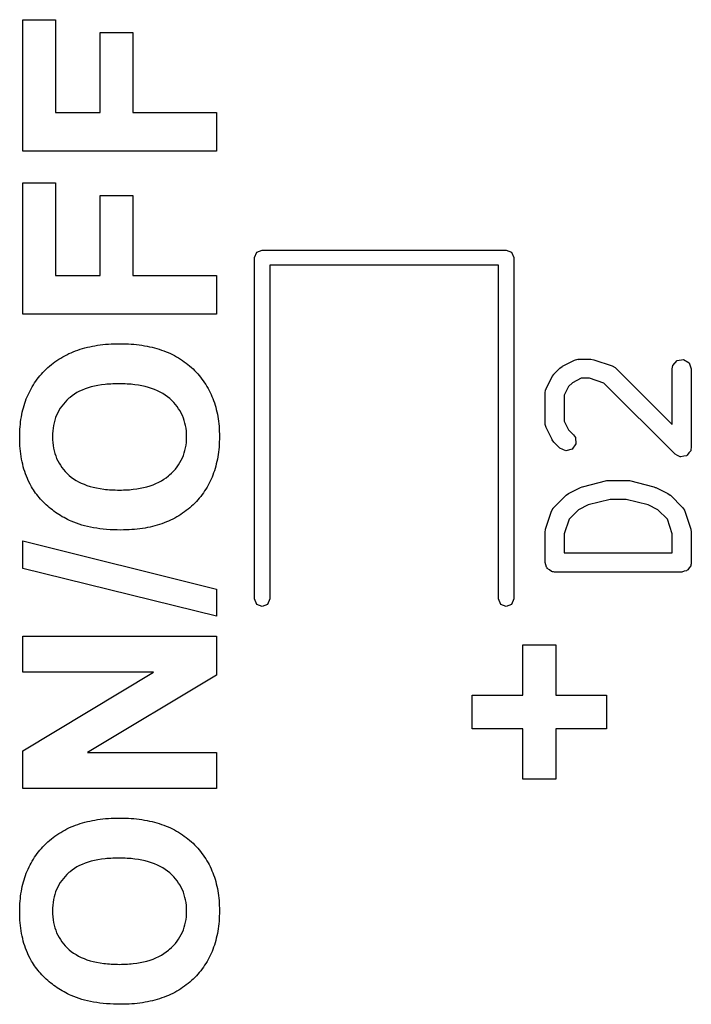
# Model space of a CAD drawing. Extents: x 44 to 148, y -85 to -25.
# Tile 10 of 58: x 56.57 to 61.85, y -48.38 to -40.64. Entities that reach past the tile are written whole.
import ezdxf

# ---------------------------------------------------------------- set-up
doc = ezdxf.new("R2010")
doc.units = 0
doc.layers.add('BLACK', color=7, linetype='CONTINUOUS')

msp = doc.modelspace()

# ---------------------------------------------------------------- linework, layer by layer
at = {"layer": 'BLACK', "linetype": 'CONTINUOUS'}
for p, q in [((56.592924, -41.674447), (56.592924, -40.639101)), ((56.592924, -40.639101), (56.850845, -40.639101)), ((56.850845, -40.639101), (56.850845, -41.369632)), ((57.202554, -41.369632), (57.202554, -40.739119)), ((57.202554, -40.739119), (57.460475, -40.739119)), ((57.460475, -40.739119), (57.460475, -41.369632)), ((56.850845, -41.369632), (57.202554, -41.369632)), ((57.460475, -41.369632), (58.117, -41.369632)), ((58.117, -41.369632), (58.117, -41.674447)), ((58.117, -41.674447), (56.592924, -41.674447)), ((56.592924, -42.956722), (56.592924, -41.921376)), ((56.592924, -41.921376), (56.850845, -41.921376)), ((56.850845, -41.921376), (56.850845, -42.651907)), ((57.202554, -42.651907), (57.202554, -42.021394)), ((57.202554, -42.021394), (57.460475, -42.021394)), ((57.460475, -42.021394), (57.460475, -42.651907)), ((58.416, -42.511), (58.433574, -42.468574)), ((58.416, -45.196), (58.416, -42.511)), ((58.433574, -42.468574), (58.476, -42.451)), ((58.476, -42.451), (60.396, -42.451)), ((60.396, -42.451), (60.438426, -42.468574)), ((60.438426, -42.468574), (60.456, -42.511)), ((60.456, -42.511), (60.456, -45.196)), ((60.336, -42.571), (58.536, -42.571)), ((58.536, -42.571), (58.536, -45.196)), ((60.336, -45.196), (60.336, -42.571)), ((56.850845, -42.651907), (57.202554, -42.651907)), ((57.460475, -42.651907), (58.117, -42.651907)), ((58.117, -42.651907), (58.117, -42.956722)), ((58.117, -42.956722), (56.592924, -42.956722)), ((57.082526, -43.220972), (57.101741, -43.216079)), ((57.101741, -43.216079), (57.121275, -43.211578)), ((57.121275, -43.211578), (57.141127, -43.207468)), ((57.141127, -43.207468), (57.161297, -43.20375)), ((57.161297, -43.20375), (57.181786, -43.200423)), ((57.181786, -43.200423), (57.202593, -43.197487)), ((57.202593, -43.197487), (57.223719, -43.194943)), ((57.223719, -43.194943), (57.245163, -43.19279)), ((57.245163, -43.19279), (57.266926, -43.191029)), ((57.266926, -43.191029), (57.289007, -43.189659)), ((57.289007, -43.189659), (57.311406, -43.18868)), ((57.311406, -43.18868), (57.334124, -43.188093)), ((57.334124, -43.188093), (57.35716, -43.187898)), ((57.35716, -43.187898), (57.379993, -43.188092)), ((57.379993, -43.188092), (57.402513, -43.188675)), ((57.402513, -43.188675), (57.424721, -43.189646)), ((57.424721, -43.189646), (57.446616, -43.191006)), ((57.446616, -43.191006), (57.468198, -43.192754)), ((57.468198, -43.192754), (57.489468, -43.194891)), ((57.489468, -43.194891), (57.510424, -43.197417)), ((57.510424, -43.197417), (57.531069, -43.200331)), ((57.531069, -43.200331), (57.5514, -43.203634)), ((57.5514, -43.203634), (57.571419, -43.207325)), ((57.571419, -43.207325), (57.591125, -43.211405)), ((57.591125, -43.211405), (57.610518, -43.215873)), ((57.610518, -43.215873), (57.629599, -43.22073)), ((56.892175, -43.300623), (56.907888, -43.291425)), ((56.907888, -43.291425), (56.923919, -43.282619)), ((56.923919, -43.282619), (56.940268, -43.274203)), ((56.940268, -43.274203), (56.956936, -43.266179)), ((56.956936, -43.266179), (56.973922, -43.258547)), ((56.973922, -43.258547), (56.991226, -43.251306)), ((56.991226, -43.251306), (57.00885, -43.244456)), ((57.00885, -43.244456), (57.026791, -43.237998)), ((57.026791, -43.237998), (57.045051, -43.231931)), ((57.045051, -43.231931), (57.063629, -43.226256)), ((57.063629, -43.226256), (57.082526, -43.220972)), ((57.629599, -43.22073), (57.648367, -43.225975)), ((57.648367, -43.225975), (57.666822, -43.231609)), ((57.666822, -43.231609), (57.684964, -43.237632)), ((57.684964, -43.237632), (57.702794, -43.244043)), ((57.702794, -43.244043), (57.720311, -43.250842)), ((57.720311, -43.250842), (57.737516, -43.25803)), ((57.737516, -43.25803), (57.754408, -43.265607)), ((57.754408, -43.265607), (57.770987, -43.273572)), ((57.770987, -43.273572), (57.787253, -43.281926)), ((57.787253, -43.281926), (57.803207, -43.290668)), ((57.803207, -43.290668), (57.818848, -43.299799)), ((56.791103, -43.375969), (56.804587, -43.364032)), ((56.804587, -43.364032), (56.818389, -43.352485)), ((56.818389, -43.352485), (56.832509, -43.34133)), ((56.832509, -43.34133), (56.846948, -43.330566)), ((56.846948, -43.330566), (56.861705, -43.320194)), ((56.861705, -43.320194), (56.876781, -43.310213)), ((56.876781, -43.310213), (56.892175, -43.300623)), ((57.818848, -43.299799), (57.834176, -43.309318)), ((57.834176, -43.309318), (57.849192, -43.319226)), ((57.849192, -43.319226), (57.863894, -43.329523)), ((57.863894, -43.329523), (57.878285, -43.340208)), ((57.878285, -43.340208), (57.892362, -43.351281)), ((57.892362, -43.351281), (57.906127, -43.362744)), ((57.906127, -43.362744), (57.919579, -43.374594)), ((60.819024, -43.379871), (60.83739, -43.367011)), ((60.83739, -43.367011), (60.838516, -43.365822)), ((60.838516, -43.365822), (60.933754, -43.318203)), ((60.933754, -43.318203), (60.95872, -43.310777)), ((60.95872, -43.310777), (60.963081, -43.311818)), ((60.963081, -43.311818), (60.967295, -43.310285)), ((60.967295, -43.310285), (61.062533, -43.310285)), ((61.062533, -43.310285), (61.084615, -43.314178)), ((61.084615, -43.314178), (61.08625, -43.314134)), ((61.08625, -43.314134), (61.229107, -43.361753)), ((61.229107, -43.361753), (61.252012, -43.374155)), ((61.701819, -43.385285), (61.706342, -43.359633)), ((61.706342, -43.359633), (61.739319, -43.320333)), ((61.739319, -43.320333), (61.789843, -43.311424)), ((61.789843, -43.311424), (61.834272, -43.337076)), ((61.834272, -43.337076), (61.851819, -43.385285)), ((56.717883, -43.454189), (56.72908, -43.440489)), ((56.72908, -43.440489), (56.740684, -43.427049)), ((56.740684, -43.427049), (56.752695, -43.413871)), ((56.752695, -43.413871), (56.765113, -43.400955)), ((56.765113, -43.400955), (56.777938, -43.388299)), ((56.777938, -43.388299), (56.791103, -43.375969)), ((57.919579, -43.374594), (57.932718, -43.386833)), ((57.932718, -43.386833), (57.945498, -43.399397)), ((57.945498, -43.399397), (57.957873, -43.412223)), ((57.957873, -43.412223), (57.969842, -43.425309)), ((57.969842, -43.425309), (57.981405, -43.438657)), ((57.981405, -43.438657), (57.992562, -43.452266)), ((60.709737, -43.54222), (60.757356, -43.446982)), ((60.757356, -43.446982), (60.770714, -43.428971)), ((60.770714, -43.428971), (60.771405, -43.42749)), ((60.771405, -43.42749), (60.819024, -43.379871)), ((61.252012, -43.374155), (61.254359, -43.377976)), ((61.254359, -43.377976), (61.258423, -43.379871)), ((61.258423, -43.379871), (61.701819, -43.823266)), ((61.701819, -43.823266), (61.701819, -43.385285)), ((61.851819, -43.385285), (61.851819, -44.004332)), ((56.659254, -43.541876), (56.668007, -43.526609)), ((56.668007, -43.526609), (56.677168, -43.511602)), ((56.677168, -43.511602), (56.686736, -43.496857)), ((56.686736, -43.496857), (56.696711, -43.482373)), ((56.696711, -43.482373), (56.707094, -43.468151)), ((56.707094, -43.468151), (56.717883, -43.454189)), ((57.132343, -43.528373), (57.107797, -43.535494)), ((57.157937, -43.522142), (57.132343, -43.528373)), ((57.184579, -43.516801), (57.157937, -43.522142)), ((57.212268, -43.51235), (57.184579, -43.516801)), ((57.241005, -43.508789), (57.212268, -43.51235)), ((57.255766, -43.507343), (57.241005, -43.508789)), ((57.270789, -43.506119), (57.255766, -43.507343)), ((57.286074, -43.505118), (57.270789, -43.506119)), ((57.301621, -43.504339), (57.286074, -43.505118)), ((57.31743, -43.503782), (57.301621, -43.504339)), ((57.3335, -43.503449), (57.31743, -43.503782)), ((57.349833, -43.503337), (57.3335, -43.503449)), ((57.36635, -43.503451), (57.349833, -43.503337)), ((57.382607, -43.503794), (57.36635, -43.503451)), ((57.398604, -43.504364), (57.382607, -43.503794)), ((57.414341, -43.505163), (57.398604, -43.504364)), ((57.429819, -43.506191), (57.414341, -43.505163)), ((57.445037, -43.507446), (57.429819, -43.506191)), ((57.459996, -43.50893), (57.445037, -43.507446)), ((57.474694, -43.510642), (57.459996, -43.50893)), ((57.503312, -43.51475), (57.474694, -43.510642)), ((57.530891, -43.519772), (57.503312, -43.51475)), ((57.557431, -43.525707), (57.530891, -43.519772)), ((57.582932, -43.532555), (57.557431, -43.525707)), ((57.992562, -43.452266), (58.003314, -43.466136)), ((58.003314, -43.466136), (58.013659, -43.480267)), ((58.013659, -43.480267), (58.0236, -43.494659)), ((58.0236, -43.494659), (58.033134, -43.509312)), ((58.033134, -43.509312), (58.042263, -43.524227)), ((58.042263, -43.524227), (58.050986, -43.539403)), ((60.886077, -43.52495), (60.851819, -43.593466)), ((60.916484, -43.494543), (60.886077, -43.52495)), ((60.985, -43.460285), (60.916484, -43.494543)), ((61.050363, -43.460285), (60.985, -43.460285)), ((61.164876, -43.498456), (61.050363, -43.460285)), ((61.723786, -44.057365), (61.164876, -43.498456)), ((56.621592, -43.622131), (56.62831, -43.605558)), ((56.62831, -43.605558), (56.635435, -43.589245)), ((56.635435, -43.589245), (56.642968, -43.573194)), ((56.642968, -43.573194), (56.650907, -43.557405)), ((56.650907, -43.557405), (56.659254, -43.541876)), ((56.982517, -43.596914), (56.965304, -43.610267)), ((57.000778, -43.584452), (56.982517, -43.596914)), ((57.020087, -43.57288), (57.000778, -43.584452)), ((57.040443, -43.562198), (57.020087, -43.57288)), ((57.061847, -43.552407), (57.040443, -43.562198)), ((57.084298, -43.543505), (57.061847, -43.552407)), ((57.107797, -43.535494), (57.084298, -43.543505)), ((57.607394, -43.540316), (57.582932, -43.532555)), ((57.630817, -43.54899), (57.607394, -43.540316)), ((57.653201, -43.558577), (57.630817, -43.54899)), ((57.674546, -43.569077), (57.653201, -43.558577)), ((57.694852, -43.58049), (57.674546, -43.569077)), ((57.714119, -43.592816), (57.694852, -43.58049)), ((57.732347, -43.606055), (57.714119, -43.592816)), ((57.749536, -43.620207), (57.732347, -43.606055)), ((58.050986, -43.539403), (58.059303, -43.55484)), ((58.059303, -43.55484), (58.067214, -43.570538)), ((58.067214, -43.570538), (58.07472, -43.586498)), ((58.07472, -43.586498), (58.08182, -43.602718)), ((58.08182, -43.602718), (58.088515, -43.6192)), ((60.701819, -43.575761), (60.706342, -43.550109)), ((60.701819, -43.813856), (60.701819, -43.575761)), ((60.706342, -43.550109), (60.709224, -43.546673)), ((60.709224, -43.546673), (60.709737, -43.54222)), ((60.851819, -43.593466), (60.851819, -43.796151)), ((56.598792, -43.691036), (56.603881, -43.673418)), ((56.603881, -43.673418), (56.609378, -43.656061)), ((56.609378, -43.656061), (56.615281, -43.638965)), ((56.615281, -43.638965), (56.621592, -43.622131)), ((56.90035, -43.678894), (56.888697, -43.695751)), ((56.913015, -43.662618), (56.90035, -43.678894)), ((56.926693, -43.646923), (56.913015, -43.662618)), ((56.941385, -43.631809), (56.926693, -43.646923)), ((56.95709, -43.617277), (56.941385, -43.631809)), ((56.965304, -43.610267), (56.95709, -43.617277)), ((57.76564, -43.635072), (57.749536, -43.620207)), ((57.780706, -43.65045), (57.76564, -43.635072)), ((57.794732, -43.666339), (57.780706, -43.65045)), ((57.807719, -43.682741), (57.794732, -43.666339)), ((57.819668, -43.699656), (57.807719, -43.682741)), ((58.088515, -43.6192), (58.094803, -43.635943)), ((58.094803, -43.635943), (58.100686, -43.652947)), ((58.100686, -43.652947), (58.106163, -43.670212)), ((58.106163, -43.670212), (58.111235, -43.687739)), ((56.582506, -43.76412), (56.585966, -43.745457)), ((56.585966, -43.745457), (56.589834, -43.727056)), ((56.589834, -43.727056), (56.594109, -43.708915)), ((56.594109, -43.708915), (56.598792, -43.691036)), ((56.859821, -43.749809), (56.852221, -43.76899)), ((56.868433, -43.731209), (56.859821, -43.749809)), ((56.878059, -43.71319), (56.868433, -43.731209)), ((56.888697, -43.695751), (56.878059, -43.71319)), ((57.830577, -43.717082), (57.819668, -43.699656)), ((57.840447, -43.735021), (57.830577, -43.717082)), ((57.849279, -43.753472), (57.840447, -43.735021)), ((57.857071, -43.772436), (57.849279, -43.753472)), ((58.111235, -43.687739), (58.115901, -43.705526)), ((58.115901, -43.705526), (58.120161, -43.723575)), ((58.120161, -43.723575), (58.124015, -43.741885)), ((58.124015, -43.741885), (58.127464, -43.760456)), ((58.127464, -43.760456), (58.130507, -43.779289)), ((56.572734, -43.841383), (56.574566, -43.821675)), ((56.574566, -43.821675), (56.576806, -43.802229)), ((56.576806, -43.802229), (56.579452, -43.783044)), ((56.579452, -43.783044), (56.582506, -43.76412)), ((56.835503, -43.83002), (56.831957, -43.851525)), ((56.840063, -43.809095), (56.835503, -43.83002)), ((56.845635, -43.788752), (56.840063, -43.809095)), ((56.852221, -43.76899), (56.845635, -43.788752)), ((57.863825, -43.791912), (57.857071, -43.772436)), ((57.869539, -43.8119), (57.863825, -43.791912)), ((57.874214, -43.832401), (57.869539, -43.8119)), ((57.877851, -43.853414), (57.874214, -43.832401)), ((58.130507, -43.779289), (58.133144, -43.798382)), ((58.133144, -43.798382), (58.135375, -43.817737)), ((58.135375, -43.817737), (58.137201, -43.837353)), ((58.137201, -43.837353), (58.138621, -43.85723)), ((60.703352, -43.818069), (60.701819, -43.813856)), ((60.702311, -43.82243), (60.703352, -43.818069)), ((60.709737, -43.847397), (60.702311, -43.82243)), ((60.851819, -43.796151), (60.886077, -43.864667)), ((56.569509, -43.919527), (56.56968, -43.902072)), ((56.56968, -43.902072), (56.570291, -43.881581)), ((56.570291, -43.881581), (56.571309, -43.861351)), ((56.571309, -43.861351), (56.572734, -43.841383)), ((56.827904, -43.896279), (56.827397, -43.919527)), ((56.829424, -43.873611), (56.827904, -43.896279)), ((56.831957, -43.851525), (56.829424, -43.873611)), ((57.880448, -43.874939), (57.877851, -43.853414)), ((57.882007, -43.896977), (57.880448, -43.874939)), ((57.882526, -43.919527), (57.882007, -43.896977)), ((58.138621, -43.85723), (58.139635, -43.877368)), ((58.139635, -43.877368), (58.140244, -43.897767)), ((58.140244, -43.897767), (58.140447, -43.918428)), ((60.757356, -43.942635), (60.709737, -43.847397)), ((60.886077, -43.864667), (60.92509, -43.90368)), ((60.92509, -43.90368), (60.94003, -43.925017)), ((56.569477, -43.922824), (56.569509, -43.919527)), ((56.569712, -43.945692), (56.569477, -43.922824)), ((56.570416, -43.968225), (56.569712, -43.945692)), ((56.571589, -43.990423), (56.570416, -43.968225)), ((56.573232, -44.012286), (56.571589, -43.990423)), ((56.827397, -43.919527), (56.82791, -43.942826)), ((56.82791, -43.942826), (56.829447, -43.965552)), ((56.829447, -43.965552), (56.832008, -43.987705)), ((56.832008, -43.987705), (56.835595, -44.009286)), ((57.874146, -44.006768), (57.877812, -43.985704)), ((57.877812, -43.985704), (57.880431, -43.964143)), ((57.880431, -43.964143), (57.882003, -43.942084)), ((57.882003, -43.942084), (57.882526, -43.919527)), ((58.138631, -43.980412), (58.137218, -44.000534)), ((58.13964, -43.96002), (58.138631, -43.980412)), ((58.140245, -43.939359), (58.13964, -43.96002)), ((58.140447, -43.918428), (58.140245, -43.939359)), ((60.758545, -43.94376), (60.757356, -43.942635)), ((60.771405, -43.962127), (60.758545, -43.94376)), ((60.819024, -44.009746), (60.771405, -43.962127)), ((60.944501, -43.976124), (60.915075, -44.01815)), ((60.94003, -43.925017), (60.944501, -43.976124)), ((56.575344, -44.033814), (56.573232, -44.012286)), ((56.577926, -44.055007), (56.575344, -44.033814)), ((56.580977, -44.075866), (56.577926, -44.055007)), ((56.835595, -44.009286), (56.840206, -44.030295)), ((56.840206, -44.030295), (56.845841, -44.050731)), ((56.845841, -44.050731), (56.852502, -44.070595)), ((56.852502, -44.070595), (56.860187, -44.089886)), ((57.849004, -44.08604), (57.856861, -44.066969)), ((57.856861, -44.066969), (57.86367, -44.0474)), ((57.86367, -44.0474), (57.869432, -44.027333)), ((57.869432, -44.027333), (57.874146, -44.006768)), ((58.130559, -44.05928), (58.127532, -44.078323)), ((58.133182, -44.039968), (58.130559, -44.05928)), ((58.135402, -44.020386), (58.133182, -44.039968)), ((58.137218, -44.000534), (58.135402, -44.020386)), ((60.86552, -44.031427), (60.819024, -44.009746)), ((60.915075, -44.01815), (60.86552, -44.031427)), ((61.744239, -44.066902), (61.723786, -44.057365)), ((61.763795, -44.078193), (61.744239, -44.066902)), ((61.814319, -44.069284), (61.792085, -44.073204)), ((61.816523, -44.066656), (61.814319, -44.069284)), ((61.819837, -44.065769), (61.816523, -44.066656)), ((61.832785, -44.047277), (61.819837, -44.065769)), ((61.847296, -44.029984), (61.832785, -44.047277)), ((61.848104, -44.025399), (61.847296, -44.029984)), ((61.849264, -44.023743), (61.848104, -44.025399)), ((61.851819, -44.004332), (61.848976, -44.020454)), ((61.848976, -44.020454), (61.849264, -44.023743)), ((56.584498, -44.096389), (56.580977, -44.075866)), ((56.588488, -44.116578), (56.584498, -44.096389)), ((56.592947, -44.136432), (56.588488, -44.116578)), ((56.597876, -44.155951), (56.592947, -44.136432)), ((56.860187, -44.089886), (56.868897, -44.108605)), ((56.868897, -44.108605), (56.878631, -44.126752)), ((56.878631, -44.126752), (56.88939, -44.144326)), ((56.88939, -44.144326), (56.901174, -44.161327)), ((57.807101, -44.157343), (57.819148, -44.140264)), ((57.819148, -44.140264), (57.830148, -44.122688)), ((57.830148, -44.122688), (57.8401, -44.104613)), ((57.8401, -44.104613), (57.849004, -44.08604)), ((58.116031, -44.133833), (58.11139, -44.151796)), ((58.120268, -44.115599), (58.116031, -44.133833)), ((58.124102, -44.097096), (58.120268, -44.115599)), ((58.127532, -44.078323), (58.124102, -44.097096)), ((61.767175, -44.077596), (61.763795, -44.078193)), ((61.770283, -44.079046), (61.767175, -44.077596)), ((61.792085, -44.073204), (61.770283, -44.079046)), ((56.603274, -44.175135), (56.597876, -44.155951)), ((56.609141, -44.193984), (56.603274, -44.175135)), ((56.615478, -44.212498), (56.609141, -44.193984)), ((56.622285, -44.230678), (56.615478, -44.212498)), ((56.901174, -44.161327), (56.913982, -44.177757)), ((56.913982, -44.177757), (56.927815, -44.193613)), ((56.927815, -44.193613), (56.942673, -44.208898)), ((56.942673, -44.208898), (56.958556, -44.223609)), ((56.958556, -44.223609), (56.97547, -44.237584)), ((57.739911, -44.227959), (57.748437, -44.220678)), ((57.748437, -44.220678), (57.764674, -44.205592)), ((57.764674, -44.205592), (57.779864, -44.190007)), ((57.779864, -44.190007), (57.794006, -44.173924)), ((57.794006, -44.173924), (57.807101, -44.157343)), ((58.088789, -44.220953), (58.08213, -44.237568)), ((58.095045, -44.204069), (58.088789, -44.220953)), ((58.100897, -44.186914), (58.095045, -44.204069)), ((58.106345, -44.16949), (58.100897, -44.186914)), ((58.11139, -44.151796), (58.106345, -44.16949)), ((56.629561, -44.248522), (56.622285, -44.230678)), ((56.632401, -44.255124), (56.629561, -44.248522)), ((56.641479, -44.274734), (56.632401, -44.255124)), ((56.651394, -44.294055), (56.641479, -44.274734)), ((56.662147, -44.313087), (56.651394, -44.294055)), ((56.97547, -44.237584), (56.993423, -44.250657)), ((56.993423, -44.250657), (57.012416, -44.262829)), ((57.012416, -44.262829), (57.032447, -44.274099)), ((57.032447, -44.274099), (57.053517, -44.284467)), ((57.053517, -44.284467), (57.075626, -44.293934)), ((57.075626, -44.293934), (57.098774, -44.302499)), ((57.098774, -44.302499), (57.122962, -44.310163)), ((57.594773, -44.305617), (57.618453, -44.297296)), ((57.618453, -44.297296), (57.64115, -44.288051)), ((57.64115, -44.288051), (57.662866, -44.277882)), ((57.662866, -44.277882), (57.6836, -44.266788)), ((57.6836, -44.266788), (57.703352, -44.254769)), ((57.703352, -44.254769), (57.722122, -44.241826)), ((57.722122, -44.241826), (57.739911, -44.227959)), ((58.051459, -44.30133), (58.042782, -44.316596)), ((58.059732, -44.285794), (58.051459, -44.30133)), ((58.067602, -44.269988), (58.059732, -44.285794)), ((58.075068, -44.253913), (58.067602, -44.269988)), ((58.08213, -44.237568), (58.075068, -44.253913)), ((60.996724, -44.312524), (61.1872, -44.264905)), ((61.1872, -44.264905), (61.202132, -44.263851)), ((61.202132, -44.263851), (61.20539, -44.262666)), ((61.20539, -44.262666), (61.348247, -44.262666)), ((61.348247, -44.262666), (61.362988, -44.265265)), ((61.362988, -44.265265), (61.366437, -44.264905)), ((61.366437, -44.264905), (61.556913, -44.312524)), ((56.66978, -44.325613), (56.662147, -44.313087)), ((56.677786, -44.338011), (56.66978, -44.325613)), ((56.686164, -44.35028), (56.677786, -44.338011)), ((56.694914, -44.36242), (56.686164, -44.35028)), ((56.704036, -44.374431), (56.694914, -44.36242)), ((56.71353, -44.386314), (56.704036, -44.374431)), ((57.122962, -44.310163), (57.148188, -44.316925)), ((57.148188, -44.316925), (57.174453, -44.322785)), ((57.174453, -44.322785), (57.201757, -44.327744)), ((57.201757, -44.327744), (57.2301, -44.331801)), ((57.2301, -44.331801), (57.244661, -44.333492)), ((57.244661, -44.333492), (57.259482, -44.334957)), ((57.259482, -44.334957), (57.274563, -44.336197)), ((57.274563, -44.336197), (57.289904, -44.337211)), ((57.289904, -44.337211), (57.305504, -44.338)), ((57.305504, -44.338), (57.321364, -44.338563)), ((57.321364, -44.338563), (57.337483, -44.338901)), ((57.337483, -44.338901), (57.353863, -44.339014)), ((57.353863, -44.339014), (57.369997, -44.338899)), ((57.369997, -44.338899), (57.385887, -44.338552)), ((57.385887, -44.338552), (57.401531, -44.337974)), ((57.401531, -44.337974), (57.416929, -44.337165)), ((57.416929, -44.337165), (57.432082, -44.336125)), ((57.432082, -44.336125), (57.446989, -44.334854)), ((57.446989, -44.334854), (57.461651, -44.333352)), ((57.461651, -44.333352), (57.490239, -44.329654)), ((57.490239, -44.329654), (57.517845, -44.325031)), ((57.517845, -44.325031), (57.54447, -44.319484)), ((57.54447, -44.319484), (57.570112, -44.313013)), ((57.570112, -44.313013), (57.594773, -44.305617)), ((58.004039, -44.374962), (57.993344, -44.388879)), ((58.01433, -44.360775), (58.004039, -44.374962)), ((58.024218, -44.346319), (58.01433, -44.360775)), ((58.033702, -44.331592), (58.024218, -44.346319)), ((58.042782, -44.316596), (58.033702, -44.331592)), ((60.771405, -44.475109), (60.866643, -44.379871)), ((60.866643, -44.379871), (60.885011, -44.367008)), ((60.885011, -44.367008), (60.886135, -44.365822)), ((60.886135, -44.365822), (60.981373, -44.318203)), ((60.981373, -44.318203), (60.993779, -44.314512)), ((60.993779, -44.314512), (60.996724, -44.312524)), ((61.556913, -44.312524), (61.568735, -44.317796)), ((61.568735, -44.317796), (61.572264, -44.318203)), ((61.572264, -44.318203), (61.667502, -44.365822)), ((61.667502, -44.365822), (61.685512, -44.37918)), ((61.685512, -44.37918), (61.686994, -44.379871)), ((61.686994, -44.379871), (61.782233, -44.475109)), ((56.723396, -44.398067), (56.71353, -44.386314)), ((56.733634, -44.409692), (56.723396, -44.398067)), ((56.744244, -44.421189), (56.733634, -44.409692)), ((56.755226, -44.432556), (56.744244, -44.421189)), ((56.766581, -44.443794), (56.755226, -44.432556)), ((56.77817, -44.454777), (56.766581, -44.443794)), ((56.789948, -44.465467), (56.77817, -44.454777)), ((57.933817, -44.454419), (57.920728, -44.466658)), ((57.94653, -44.441851), (57.933817, -44.454419)), ((57.958839, -44.429012), (57.94653, -44.441851)), ((57.970744, -44.415904), (57.958839, -44.429012)), ((57.982246, -44.402527), (57.970744, -44.415904)), ((57.993344, -44.388879), (57.982246, -44.402527)), ((61.04109, -44.456049), (60.964103, -44.494543)), ((61.214624, -44.412666), (61.04109, -44.456049)), ((61.339013, -44.412666), (61.214624, -44.412666)), ((61.512547, -44.456049), (61.339013, -44.412666)), ((61.589534, -44.494543), (61.512547, -44.456049)), ((56.801915, -44.475866), (56.789948, -44.465467)), ((56.814071, -44.485972), (56.801915, -44.475866)), ((56.826416, -44.495787), (56.814071, -44.485972)), ((56.838949, -44.505309), (56.826416, -44.495787)), ((56.851672, -44.51454), (56.838949, -44.505309)), ((56.864583, -44.523479), (56.851672, -44.51454)), ((56.877684, -44.532125), (56.864583, -44.523479)), ((56.890973, -44.54048), (56.877684, -44.532125)), ((57.835806, -44.531934), (57.820588, -44.541453)), ((57.85072, -44.522026), (57.835806, -44.531934)), ((57.86533, -44.51173), (57.85072, -44.522026)), ((57.879636, -44.501044), (57.86533, -44.51173)), ((57.893637, -44.489971), (57.879636, -44.501044)), ((57.907335, -44.478509), (57.893637, -44.489971)), ((57.920728, -44.466658), (57.907335, -44.478509)), ((60.705668, -44.647282), (60.753287, -44.504425)), ((60.753287, -44.504425), (60.765689, -44.48152)), ((60.765689, -44.48152), (60.76951, -44.479172)), ((60.76951, -44.479172), (60.771405, -44.475109)), ((60.964103, -44.494543), (60.88999, -44.568655)), ((61.663648, -44.568656), (61.589534, -44.494543)), ((61.782233, -44.475109), (61.797174, -44.496446)), ((61.797174, -44.496446), (61.797564, -44.500914)), ((61.797564, -44.500914), (61.800351, -44.504425)), ((61.800351, -44.504425), (61.84797, -44.647281)), ((56.904451, -44.548543), (56.890973, -44.54048)), ((56.918118, -44.556314), (56.904451, -44.548543)), ((56.931974, -44.563793), (56.918118, -44.556314)), ((56.946019, -44.57098), (56.931974, -44.563793)), ((56.960253, -44.577875), (56.946019, -44.57098)), ((56.974676, -44.584478), (56.960253, -44.577875)), ((56.994658, -44.592819), (56.974676, -44.584478)), ((57.015222, -44.600621), (56.994658, -44.592819)), ((57.036367, -44.607885), (57.015222, -44.600621)), ((57.058092, -44.614612), (57.036367, -44.607885)), ((57.66994, -44.609643), (57.651681, -44.615277)), ((57.687895, -44.603621), (57.66994, -44.609643)), ((57.705546, -44.59721), (57.687895, -44.603621)), ((57.722893, -44.59041), (57.705546, -44.59721)), ((57.739936, -44.583222), (57.722893, -44.59041)), ((57.756675, -44.575645), (57.739936, -44.583222)), ((57.773109, -44.56768), (57.756675, -44.575645)), ((57.789239, -44.559326), (57.773109, -44.56768)), ((57.805066, -44.550584), (57.789239, -44.559326)), ((57.820588, -44.541453), (57.805066, -44.550584)), ((60.88999, -44.568655), (60.851819, -44.683169)), ((61.701819, -44.683169), (61.663648, -44.568656)), ((57.080399, -44.6208), (57.058092, -44.614612)), ((57.103287, -44.62645), (57.080399, -44.6208)), ((57.126756, -44.631562), (57.103287, -44.62645)), ((57.150805, -44.636136), (57.126756, -44.631562)), ((57.175436, -44.640171), (57.150805, -44.636136)), ((57.200648, -44.643669), (57.175436, -44.640171)), ((57.226441, -44.646628), (57.200648, -44.643669)), ((57.252815, -44.64905), (57.226441, -44.646628)), ((57.27977, -44.650933), (57.252815, -44.64905)), ((57.307306, -44.652279), (57.27977, -44.650933)), ((57.335423, -44.653086), (57.307306, -44.652279)), ((57.364121, -44.653355), (57.335423, -44.653086)), ((57.386638, -44.65316), (57.364121, -44.653355)), ((57.40885, -44.652578), (57.386638, -44.65316)), ((57.430759, -44.651606), (57.40885, -44.652578)), ((57.452363, -44.650246), (57.430759, -44.651606)), ((57.473663, -44.648498), (57.452363, -44.650246)), ((57.49466, -44.646361), (57.473663, -44.648498)), ((57.515352, -44.643835), (57.49466, -44.646361)), ((57.53574, -44.640921), (57.515352, -44.643835)), ((57.555824, -44.637619), (57.53574, -44.640921)), ((57.575603, -44.633927), (57.555824, -44.637619)), ((57.595079, -44.629848), (57.575603, -44.633927)), ((57.61425, -44.625379), (57.595079, -44.629848)), ((57.633118, -44.620523), (57.61425, -44.625379)), ((57.651681, -44.615277), (57.633118, -44.620523)), ((60.701819, -44.670999), (60.705712, -44.648916)), ((60.701819, -44.909094), (60.701819, -44.670999)), ((60.705712, -44.648916), (60.705668, -44.647282)), ((60.851819, -44.683169), (60.851819, -44.834094)), ((61.701819, -44.834094), (61.701819, -44.683169)), ((61.84797, -44.647281), (61.851259, -44.669461)), ((61.851259, -44.669461), (61.851819, -44.670999)), ((61.851819, -44.670999), (61.851819, -44.909094)), ((56.592924, -44.957071), (56.592924, -44.739817)), ((56.592924, -44.739817), (58.117, -45.117905)), ((60.851819, -44.834094), (61.701819, -44.834094)), ((60.708482, -44.927402), (60.701819, -44.909094)), ((61.85068, -44.922118), (61.849013, -44.925003)), ((61.851819, -44.909094), (61.850101, -44.918835)), ((61.850101, -44.918835), (61.85068, -44.922118)), ((58.117, -45.331129), (56.592924, -44.957071)), ((60.711867, -44.946594), (60.708482, -44.927402)), ((60.717051, -44.950944), (60.711867, -44.946594)), ((60.719366, -44.957303), (60.717051, -44.950944)), ((60.736239, -44.967045), (60.719366, -44.957303)), ((60.751167, -44.979571), (60.736239, -44.967045)), ((60.760909, -44.981288), (60.751167, -44.979571)), ((60.763795, -44.982955), (60.760909, -44.981288)), ((60.767077, -44.982376), (60.763795, -44.982955)), ((60.776819, -44.984094), (60.767077, -44.982376)), ((61.776819, -44.984094), (60.776819, -44.984094)), ((61.795127, -44.97743), (61.776819, -44.984094)), ((61.814319, -44.974046), (61.795127, -44.97743)), ((61.818669, -44.968861), (61.814319, -44.974046)), ((61.825028, -44.966547), (61.818669, -44.968861)), ((61.83477, -44.949673), (61.825028, -44.966547)), ((61.847296, -44.934746), (61.83477, -44.949673)), ((61.849013, -44.925003), (61.847296, -44.934746)), ((58.117, -45.117905), (58.117, -45.331129)), ((58.433574, -45.238426), (58.416, -45.196)), ((58.536, -45.196), (58.518426, -45.238426)), ((60.353574, -45.238426), (60.336, -45.196)), ((60.456, -45.196), (60.438426, -45.238426)), ((58.476, -45.256), (58.433574, -45.238426)), ((58.518426, -45.238426), (58.476, -45.256)), ((60.396, -45.256), (60.353574, -45.238426)), ((60.438426, -45.238426), (60.396, -45.256)), ((56.592924, -45.771865), (56.592924, -45.488665)), ((56.592924, -45.488665), (58.117, -45.488665)), ((58.117, -45.488665), (58.117, -45.794579)), ((60.527449, -45.952983), (60.527449, -45.55621)), ((60.527449, -45.55621), (60.785369, -45.55621)), ((60.785369, -45.55621), (60.785369, -45.952983)), ((56.592924, -46.389921), (57.622774, -45.771865)), ((57.622774, -45.771865), (56.592924, -45.771865)), ((58.117, -45.794579), (57.102537, -46.403477)), ((60.128845, -46.216765), (60.128845, -45.952983)), ((60.128845, -45.952983), (60.527449, -45.952983)), ((60.785369, -45.952983), (61.183974, -45.952983)), ((61.183974, -45.952983), (61.183974, -46.216765)), ((60.527449, -46.216765), (60.128845, -46.216765)), ((60.527449, -46.612438), (60.527449, -46.216765)), ((61.183974, -46.216765), (60.785369, -46.216765)), ((60.785369, -46.216765), (60.785369, -46.612438)), ((56.592924, -46.686676), (56.592924, -46.389921)), ((57.102537, -46.403477), (58.117, -46.403477)), ((58.117, -46.403477), (58.117, -46.686676)), ((60.785369, -46.612438), (60.527449, -46.612438)), ((58.117, -46.686676), (56.592924, -46.686676)), ((57.141127, -46.938522), (57.161297, -46.934803)), ((57.161297, -46.934803), (57.181786, -46.931476)), ((57.181786, -46.931476), (57.202593, -46.928541)), ((57.202593, -46.928541), (57.223719, -46.925997)), ((57.223719, -46.925997), (57.245163, -46.923844)), ((57.245163, -46.923844), (57.266926, -46.922083)), ((57.266926, -46.922083), (57.289007, -46.920713)), ((57.289007, -46.920713), (57.311406, -46.919734)), ((57.311406, -46.919734), (57.334124, -46.919147)), ((57.334124, -46.919147), (57.35716, -46.918951)), ((57.35716, -46.918951), (57.379993, -46.919146)), ((57.379993, -46.919146), (57.402513, -46.919728)), ((57.402513, -46.919728), (57.424721, -46.9207)), ((57.424721, -46.9207), (57.446616, -46.92206)), ((57.446616, -46.92206), (57.468198, -46.923808)), ((57.468198, -46.923808), (57.489468, -46.925945)), ((57.489468, -46.925945), (57.510424, -46.928471)), ((57.510424, -46.928471), (57.531069, -46.931385)), ((57.531069, -46.931385), (57.5514, -46.934687)), ((57.5514, -46.934687), (57.571419, -46.938379)), ((56.907888, -47.022479), (56.923919, -47.013672)), ((56.923919, -47.013672), (56.940268, -47.005257)), ((56.940268, -47.005257), (56.956936, -46.997233)), ((56.956936, -46.997233), (56.973922, -46.989601)), ((56.973922, -46.989601), (56.991226, -46.98236)), ((56.991226, -46.98236), (57.00885, -46.97551)), ((57.00885, -46.97551), (57.026791, -46.969052)), ((57.026791, -46.969052), (57.045051, -46.962985)), ((57.045051, -46.962985), (57.063629, -46.957309)), ((57.063629, -46.957309), (57.082526, -46.952025)), ((57.082526, -46.952025), (57.101741, -46.947133)), ((57.101741, -46.947133), (57.121275, -46.942632)), ((57.121275, -46.942632), (57.141127, -46.938522)), ((57.571419, -46.938379), (57.591125, -46.942458)), ((57.591125, -46.942458), (57.610518, -46.946927)), ((57.610518, -46.946927), (57.629599, -46.951784)), ((57.629599, -46.951784), (57.648367, -46.957029)), ((57.648367, -46.957029), (57.666822, -46.962663)), ((57.666822, -46.962663), (57.684964, -46.968685)), ((57.684964, -46.968685), (57.702794, -46.975096)), ((57.702794, -46.975096), (57.720311, -46.981896)), ((57.720311, -46.981896), (57.737516, -46.989084)), ((57.737516, -46.989084), (57.754408, -46.996661)), ((57.754408, -46.996661), (57.770987, -47.004626)), ((57.770987, -47.004626), (57.787253, -47.01298)), ((57.787253, -47.01298), (57.803207, -47.021722)), ((56.804587, -47.095085), (56.818389, -47.083539)), ((56.818389, -47.083539), (56.832509, -47.072384)), ((56.832509, -47.072384), (56.846948, -47.06162)), ((56.846948, -47.06162), (56.861705, -47.051247)), ((56.861705, -47.051247), (56.876781, -47.041267)), ((56.876781, -47.041267), (56.892175, -47.031677)), ((56.892175, -47.031677), (56.907888, -47.022479)), ((57.803207, -47.021722), (57.818848, -47.030853)), ((57.818848, -47.030853), (57.834176, -47.040372)), ((57.834176, -47.040372), (57.849192, -47.05028)), ((57.849192, -47.05028), (57.863894, -47.060577)), ((57.863894, -47.060577), (57.878285, -47.071262)), ((57.878285, -47.071262), (57.892362, -47.082335)), ((57.892362, -47.082335), (57.906127, -47.093797)), ((56.72908, -47.171542), (56.740684, -47.158103)), ((56.740684, -47.158103), (56.752695, -47.144925)), ((56.752695, -47.144925), (56.765113, -47.132008)), ((56.765113, -47.132008), (56.777938, -47.119353)), ((56.777938, -47.119353), (56.791103, -47.107023)), ((56.791103, -47.107023), (56.804587, -47.095085)), ((57.906127, -47.093797), (57.919579, -47.105648)), ((57.919579, -47.105648), (57.932718, -47.117887)), ((57.932718, -47.117887), (57.945498, -47.130451)), ((57.945498, -47.130451), (57.957873, -47.143276)), ((57.957873, -47.143276), (57.969842, -47.156363)), ((57.969842, -47.156363), (57.981405, -47.169711)), ((56.668007, -47.257662), (56.677168, -47.242656)), ((56.677168, -47.242656), (56.686736, -47.227911)), ((56.686736, -47.227911), (56.696711, -47.213427)), ((56.696711, -47.213427), (56.707094, -47.199204)), ((56.707094, -47.199204), (56.717883, -47.185243)), ((56.717883, -47.185243), (56.72908, -47.171542)), ((57.212268, -47.243404), (57.184579, -47.247855)), ((57.241005, -47.239843), (57.212268, -47.243404)), ((57.255766, -47.238397), (57.241005, -47.239843)), ((57.270789, -47.237173), (57.255766, -47.238397)), ((57.286074, -47.236171), (57.270789, -47.237173)), ((57.301621, -47.235392), (57.286074, -47.236171)), ((57.31743, -47.234836), (57.301621, -47.235392)), ((57.3335, -47.234502), (57.31743, -47.234836)), ((57.349833, -47.234391), (57.3335, -47.234502)), ((57.36635, -47.234505), (57.349833, -47.234391)), ((57.382607, -47.234848), (57.36635, -47.234505)), ((57.398604, -47.235418), (57.382607, -47.234848)), ((57.414341, -47.236217), (57.398604, -47.235418)), ((57.429819, -47.237244), (57.414341, -47.236217)), ((57.445037, -47.2385), (57.429819, -47.237244)), ((57.459996, -47.239983), (57.445037, -47.2385)), ((57.474694, -47.241695), (57.459996, -47.239983)), ((57.503312, -47.245804), (57.474694, -47.241695)), ((57.530891, -47.250826), (57.503312, -47.245804)), ((57.981405, -47.169711), (57.992562, -47.183319)), ((57.992562, -47.183319), (58.003314, -47.197189)), ((58.003314, -47.197189), (58.013659, -47.21132)), ((58.013659, -47.21132), (58.0236, -47.225713)), ((58.0236, -47.225713), (58.033134, -47.240366)), ((58.033134, -47.240366), (58.042263, -47.255281)), ((56.62831, -47.336611), (56.635435, -47.320299)), ((56.635435, -47.320299), (56.642968, -47.304248)), ((56.642968, -47.304248), (56.650907, -47.288458)), ((56.650907, -47.288458), (56.659254, -47.27293)), ((56.659254, -47.27293), (56.668007, -47.257662)), ((57.000778, -47.315506), (56.982517, -47.327968)), ((57.020087, -47.303934), (57.000778, -47.315506)), ((57.040443, -47.293252), (57.020087, -47.303934)), ((57.061847, -47.283461), (57.040443, -47.293252)), ((57.084298, -47.274559), (57.061847, -47.283461)), ((57.107797, -47.266548), (57.084298, -47.274559)), ((57.132343, -47.259426), (57.107797, -47.266548)), ((57.157937, -47.253195), (57.132343, -47.259426)), ((57.184579, -47.247855), (57.157937, -47.253195)), ((57.557431, -47.256761), (57.530891, -47.250826)), ((57.582932, -47.263609), (57.557431, -47.256761)), ((57.607394, -47.271369), (57.582932, -47.263609)), ((57.630817, -47.280043), (57.607394, -47.271369)), ((57.653201, -47.28963), (57.630817, -47.280043)), ((57.674546, -47.30013), (57.653201, -47.28963)), ((57.694852, -47.311544), (57.674546, -47.30013)), ((57.714119, -47.32387), (57.694852, -47.311544)), ((58.042263, -47.255281), (58.050986, -47.270457)), ((58.050986, -47.270457), (58.059303, -47.285894)), ((58.059303, -47.285894), (58.067214, -47.301592)), ((58.067214, -47.301592), (58.07472, -47.317551)), ((58.07472, -47.317551), (58.08182, -47.333772)), ((56.603881, -47.404472), (56.609378, -47.387115)), ((56.609378, -47.387115), (56.615281, -47.370019)), ((56.615281, -47.370019), (56.621592, -47.353185)), ((56.621592, -47.353185), (56.62831, -47.336611)), ((56.913015, -47.393672), (56.90035, -47.409948)), ((56.926693, -47.377977), (56.913015, -47.393672)), ((56.941385, -47.362863), (56.926693, -47.377977)), ((56.95709, -47.34833), (56.941385, -47.362863)), ((56.965304, -47.34132), (56.95709, -47.34833)), ((56.982517, -47.327968), (56.965304, -47.34132)), ((57.732347, -47.337109), (57.714119, -47.32387)), ((57.749536, -47.351261), (57.732347, -47.337109)), ((57.76564, -47.366126), (57.749536, -47.351261)), ((57.780706, -47.381503), (57.76564, -47.366126)), ((57.794732, -47.397393), (57.780706, -47.381503)), ((57.807719, -47.413795), (57.794732, -47.397393)), ((58.08182, -47.333772), (58.088515, -47.350254)), ((58.088515, -47.350254), (58.094803, -47.366997)), ((58.094803, -47.366997), (58.100686, -47.384001)), ((58.100686, -47.384001), (58.106163, -47.401266)), ((58.106163, -47.401266), (58.111235, -47.418792)), ((56.582506, -47.495174), (56.585966, -47.476511)), ((56.585966, -47.476511), (56.589834, -47.458109)), ((56.589834, -47.458109), (56.594109, -47.439969)), ((56.594109, -47.439969), (56.598792, -47.42209)), ((56.598792, -47.42209), (56.603881, -47.404472)), ((56.868433, -47.462262), (56.859821, -47.480863)), ((56.878059, -47.444243), (56.868433, -47.462262)), ((56.888697, -47.426805), (56.878059, -47.444243)), ((56.90035, -47.409948), (56.888697, -47.426805)), ((57.819668, -47.430709), (57.807719, -47.413795)), ((57.830577, -47.448136), (57.819668, -47.430709)), ((57.840447, -47.466075), (57.830577, -47.448136)), ((57.849279, -47.484526), (57.840447, -47.466075)), ((58.111235, -47.418792), (58.115901, -47.43658)), ((58.115901, -47.43658), (58.120161, -47.454629)), ((58.120161, -47.454629), (58.124015, -47.472939)), ((58.124015, -47.472939), (58.127464, -47.49151)), ((56.572734, -47.572436), (56.574566, -47.552729)), ((56.574566, -47.552729), (56.576806, -47.533283)), ((56.576806, -47.533283), (56.579452, -47.514098)), ((56.579452, -47.514098), (56.582506, -47.495174)), ((56.840063, -47.540149), (56.835503, -47.561073)), ((56.845635, -47.519806), (56.840063, -47.540149)), ((56.852221, -47.500044), (56.845635, -47.519806)), ((56.859821, -47.480863), (56.852221, -47.500044)), ((57.857071, -47.50349), (57.849279, -47.484526)), ((57.863825, -47.522966), (57.857071, -47.50349)), ((57.869539, -47.542954), (57.863825, -47.522966)), ((57.874214, -47.563455), (57.869539, -47.542954)), ((58.127464, -47.49151), (58.130507, -47.510342)), ((58.130507, -47.510342), (58.133144, -47.529436)), ((58.133144, -47.529436), (58.135375, -47.548791)), ((58.135375, -47.548791), (58.137201, -47.568406)), ((56.569509, -47.650581), (56.56968, -47.633126)), ((56.56968, -47.633126), (56.570291, -47.612635)), ((56.570291, -47.612635), (56.571309, -47.592405)), ((56.571309, -47.592405), (56.572734, -47.572436)), ((56.827904, -47.627332), (56.827397, -47.650581)), ((56.829424, -47.604665), (56.827904, -47.627332)), ((56.831957, -47.582579), (56.829424, -47.604665)), ((56.835503, -47.561073), (56.831957, -47.582579)), ((57.877851, -47.584468), (57.874214, -47.563455)), ((57.880448, -47.605993), (57.877851, -47.584468)), ((57.882007, -47.628031), (57.880448, -47.605993)), ((57.882526, -47.650581), (57.882007, -47.628031)), ((58.137201, -47.568406), (58.138621, -47.588283)), ((58.138621, -47.588283), (58.139635, -47.608422)), ((58.139635, -47.608422), (58.140244, -47.628821)), ((58.140244, -47.628821), (58.140447, -47.649482)), ((56.569477, -47.653878), (56.569509, -47.650581)), ((56.569712, -47.676746), (56.569477, -47.653878)), ((56.570416, -47.699279), (56.569712, -47.676746)), ((56.571589, -47.721477), (56.570416, -47.699279)), ((56.827397, -47.650581), (56.82791, -47.673879)), ((56.82791, -47.673879), (56.829447, -47.696605)), ((56.829447, -47.696605), (56.832008, -47.718759)), ((57.877812, -47.716758), (57.880431, -47.695197)), ((57.880431, -47.695197), (57.882003, -47.673138)), ((57.882003, -47.673138), (57.882526, -47.650581)), ((58.13964, -47.691074), (58.138631, -47.711466)), ((58.140245, -47.670413), (58.13964, -47.691074)), ((58.140447, -47.649482), (58.140245, -47.670413)), ((56.573232, -47.74334), (56.571589, -47.721477)), ((56.575344, -47.764868), (56.573232, -47.74334)), ((56.577926, -47.786061), (56.575344, -47.764868)), ((56.580977, -47.80692), (56.577926, -47.786061)), ((56.832008, -47.718759), (56.835595, -47.74034)), ((56.835595, -47.74034), (56.840206, -47.761349)), ((56.840206, -47.761349), (56.845841, -47.781785)), ((56.845841, -47.781785), (56.852502, -47.801649)), ((57.856861, -47.798022), (57.86367, -47.778453)), ((57.86367, -47.778453), (57.869432, -47.758386)), ((57.869432, -47.758386), (57.874146, -47.737821)), ((57.874146, -47.737821), (57.877812, -47.716758)), ((58.133182, -47.771022), (58.130559, -47.790334)), ((58.135402, -47.751439), (58.133182, -47.771022)), ((58.137218, -47.731587), (58.135402, -47.751439)), ((58.138631, -47.711466), (58.137218, -47.731587)), ((56.584498, -47.827443), (56.580977, -47.80692)), ((56.588488, -47.847632), (56.584498, -47.827443)), ((56.592947, -47.867486), (56.588488, -47.847632)), ((56.852502, -47.801649), (56.860187, -47.82094)), ((56.860187, -47.82094), (56.868897, -47.839659)), ((56.868897, -47.839659), (56.878631, -47.857806)), ((56.878631, -47.857806), (56.88939, -47.87538)), ((57.819148, -47.871318), (57.830148, -47.853741)), ((57.830148, -47.853741), (57.8401, -47.835666)), ((57.8401, -47.835666), (57.849004, -47.817093)), ((57.849004, -47.817093), (57.856861, -47.798022)), ((58.116031, -47.864886), (58.11139, -47.88285)), ((58.120268, -47.846653), (58.116031, -47.864886)), ((58.124102, -47.82815), (58.120268, -47.846653)), ((58.127532, -47.809377), (58.124102, -47.82815)), ((58.130559, -47.790334), (58.127532, -47.809377)), ((56.597876, -47.887005), (56.592947, -47.867486)), ((56.603274, -47.906189), (56.597876, -47.887005)), ((56.609141, -47.925038), (56.603274, -47.906189)), ((56.615478, -47.943552), (56.609141, -47.925038)), ((56.88939, -47.87538), (56.901174, -47.892381)), ((56.901174, -47.892381), (56.913982, -47.90881)), ((56.913982, -47.90881), (56.927815, -47.924667)), ((56.927815, -47.924667), (56.942673, -47.939951)), ((56.942673, -47.939951), (56.958556, -47.954663)), ((57.748437, -47.951732), (57.764674, -47.936645)), ((57.764674, -47.936645), (57.779864, -47.921061)), ((57.779864, -47.921061), (57.794006, -47.904978)), ((57.794006, -47.904978), (57.807101, -47.888397)), ((57.807101, -47.888397), (57.819148, -47.871318)), ((58.095045, -47.935122), (58.088789, -47.952007)), ((58.100897, -47.917968), (58.095045, -47.935122)), ((58.106345, -47.900544), (58.100897, -47.917968)), ((58.11139, -47.88285), (58.106345, -47.900544)), ((56.622285, -47.961731), (56.615478, -47.943552)), ((56.629561, -47.979576), (56.622285, -47.961731)), ((56.632401, -47.986177), (56.629561, -47.979576)), ((56.641479, -48.005788), (56.632401, -47.986177)), ((56.651394, -48.025109), (56.641479, -48.005788)), ((56.958556, -47.954663), (56.97547, -47.968638)), ((56.97547, -47.968638), (56.993423, -47.981711)), ((56.993423, -47.981711), (57.012416, -47.993883)), ((57.012416, -47.993883), (57.032447, -48.005153)), ((57.032447, -48.005153), (57.053517, -48.015521)), ((57.053517, -48.015521), (57.075626, -48.024988)), ((57.618453, -48.02835), (57.64115, -48.019105)), ((57.64115, -48.019105), (57.662866, -48.008936)), ((57.662866, -48.008936), (57.6836, -47.997842)), ((57.6836, -47.997842), (57.703352, -47.985823)), ((57.703352, -47.985823), (57.722122, -47.97288)), ((57.722122, -47.97288), (57.739911, -47.959013)), ((57.739911, -47.959013), (57.748437, -47.951732)), ((58.059732, -48.016848), (58.051459, -48.032384)), ((58.067602, -48.001042), (58.059732, -48.016848)), ((58.075068, -47.984967), (58.067602, -48.001042)), ((58.08213, -47.968622), (58.075068, -47.984967)), ((58.088789, -47.952007), (58.08213, -47.968622)), ((56.662147, -48.04414), (56.651394, -48.025109)), ((56.66978, -48.056667), (56.662147, -48.04414)), ((56.677786, -48.069065), (56.66978, -48.056667)), ((56.686164, -48.081334), (56.677786, -48.069065)), ((56.694914, -48.093474), (56.686164, -48.081334)), ((56.704036, -48.105485), (56.694914, -48.093474)), ((57.075626, -48.024988), (57.098774, -48.033553)), ((57.098774, -48.033553), (57.122962, -48.041217)), ((57.122962, -48.041217), (57.148188, -48.047979)), ((57.148188, -48.047979), (57.174453, -48.053839)), ((57.174453, -48.053839), (57.201757, -48.058798)), ((57.201757, -48.058798), (57.2301, -48.062855)), ((57.2301, -48.062855), (57.244661, -48.064546)), ((57.244661, -48.064546), (57.259482, -48.066011)), ((57.259482, -48.066011), (57.274563, -48.06725)), ((57.274563, -48.06725), (57.289904, -48.068265)), ((57.289904, -48.068265), (57.305504, -48.069054)), ((57.305504, -48.069054), (57.321364, -48.069617)), ((57.321364, -48.069617), (57.337483, -48.069955)), ((57.337483, -48.069955), (57.353863, -48.070068)), ((57.353863, -48.070068), (57.369997, -48.069952)), ((57.369997, -48.069952), (57.385887, -48.069606)), ((57.385887, -48.069606), (57.401531, -48.069028)), ((57.401531, -48.069028), (57.416929, -48.068219)), ((57.416929, -48.068219), (57.432082, -48.067179)), ((57.432082, -48.067179), (57.446989, -48.065908)), ((57.446989, -48.065908), (57.461651, -48.064405)), ((57.461651, -48.064405), (57.490239, -48.060707)), ((57.490239, -48.060707), (57.517845, -48.056085)), ((57.517845, -48.056085), (57.54447, -48.050538)), ((57.54447, -48.050538), (57.570112, -48.044066)), ((57.570112, -48.044066), (57.594773, -48.03667)), ((57.594773, -48.03667), (57.618453, -48.02835)), ((58.01433, -48.091829), (58.004039, -48.106016)), ((58.024218, -48.077372), (58.01433, -48.091829)), ((58.033702, -48.062646), (58.024218, -48.077372)), ((58.042782, -48.04765), (58.033702, -48.062646)), ((58.051459, -48.032384), (58.042782, -48.04765)), ((56.71353, -48.117368), (56.704036, -48.105485)), ((56.723396, -48.129121), (56.71353, -48.117368)), ((56.733634, -48.140746), (56.723396, -48.129121)), ((56.744244, -48.152242), (56.733634, -48.140746)), ((56.755226, -48.16361), (56.744244, -48.152242)), ((56.766581, -48.174848), (56.755226, -48.16361)), ((56.77817, -48.18583), (56.766581, -48.174848)), ((57.94653, -48.172904), (57.933817, -48.185473)), ((57.958839, -48.160066), (57.94653, -48.172904)), ((57.970744, -48.146958), (57.958839, -48.160066)), ((57.982246, -48.133581), (57.970744, -48.146958)), ((57.993344, -48.119933), (57.982246, -48.133581)), ((58.004039, -48.106016), (57.993344, -48.119933)), ((56.789948, -48.196521), (56.77817, -48.18583)), ((56.801915, -48.206919), (56.789948, -48.196521)), ((56.814071, -48.217026), (56.801915, -48.206919)), ((56.826416, -48.22684), (56.814071, -48.217026)), ((56.838949, -48.236363), (56.826416, -48.22684)), ((56.851672, -48.245594), (56.838949, -48.236363)), ((56.864583, -48.254532), (56.851672, -48.245594)), ((57.85072, -48.25308), (57.835806, -48.262988)), ((57.86533, -48.242783), (57.85072, -48.25308)), ((57.879636, -48.232098), (57.86533, -48.242783)), ((57.893637, -48.221025), (57.879636, -48.232098)), ((57.907335, -48.209563), (57.893637, -48.221025)), ((57.920728, -48.197712), (57.907335, -48.209563)), ((57.933817, -48.185473), (57.920728, -48.197712)), ((56.877684, -48.263179), (56.864583, -48.254532)), ((56.890973, -48.271534), (56.877684, -48.263179)), ((56.904451, -48.279597), (56.890973, -48.271534)), ((56.918118, -48.287368), (56.904451, -48.279597)), ((56.931974, -48.294847), (56.918118, -48.287368)), ((56.946019, -48.302034), (56.931974, -48.294847)), ((56.960253, -48.308929), (56.946019, -48.302034)), ((56.974676, -48.315532), (56.960253, -48.308929)), ((56.994658, -48.323872), (56.974676, -48.315532)), ((57.015222, -48.331675), (56.994658, -48.323872)), ((57.705546, -48.328263), (57.687895, -48.334674)), ((57.722893, -48.321464), (57.705546, -48.328263)), ((57.739936, -48.314276), (57.722893, -48.321464)), ((57.756675, -48.306699), (57.739936, -48.314276)), ((57.773109, -48.298734), (57.756675, -48.306699)), ((57.789239, -48.29038), (57.773109, -48.298734)), ((57.805066, -48.281638), (57.789239, -48.29038)), ((57.820588, -48.272507), (57.805066, -48.281638)), ((57.835806, -48.262988), (57.820588, -48.272507)), ((57.036367, -48.338939), (57.015222, -48.331675)), ((57.058092, -48.345665), (57.036367, -48.338939)), ((57.080399, -48.351854), (57.058092, -48.345665)), ((57.103287, -48.357504), (57.080399, -48.351854)), ((57.126756, -48.362615), (57.103287, -48.357504)), ((57.150805, -48.367189), (57.126756, -48.362615)), ((57.175436, -48.371225), (57.150805, -48.367189)), ((57.200648, -48.374723), (57.175436, -48.371225)), ((57.226441, -48.377682), (57.200648, -48.374723)), ((57.252815, -48.380104), (57.226441, -48.377682)), ((57.27977, -48.381987), (57.252815, -48.380104)), ((57.307306, -48.383332), (57.27977, -48.381987)), ((57.335423, -48.384139), (57.307306, -48.383332)), ((57.364121, -48.384408), (57.335423, -48.384139)), ((57.386638, -48.384214), (57.364121, -48.384408)), ((57.40885, -48.383631), (57.386638, -48.384214)), ((57.430759, -48.38266), (57.40885, -48.383631)), ((57.452363, -48.3813), (57.430759, -48.38266)), ((57.473663, -48.379552), (57.452363, -48.3813)), ((57.49466, -48.377415), (57.473663, -48.379552)), ((57.515352, -48.374889), (57.49466, -48.377415)), ((57.53574, -48.371975), (57.515352, -48.374889)), ((57.555824, -48.368672), (57.53574, -48.371975)), ((57.575603, -48.364981), (57.555824, -48.368672)), ((57.595079, -48.360901), (57.575603, -48.364981)), ((57.61425, -48.356433), (57.595079, -48.360901)), ((57.633118, -48.351576), (57.61425, -48.356433)), ((57.651681, -48.346331), (57.633118, -48.351576)), ((57.66994, -48.340697), (57.651681, -48.346331)), ((57.687895, -48.334674), (57.66994, -48.340697))]:
    msp.add_line(p, q, dxfattribs=at)

doc.saveas('drawing.dxf')
